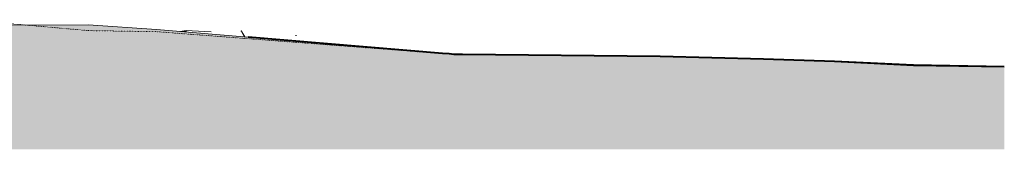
# Model space of a CAD drawing. Header units: millimetres. Extents: x -14541 to 215560, y -3285 to 6136.
# Tile 30 of 50: x 87600 to 109110, y -2762 to 74. Entities that reach past the tile are written whole.
import ezdxf

# ---------------------------------------------------------------- set-up
doc = ezdxf.new("R2010")
doc.units = ezdxf.units.MM
doc.linetypes.add('A-pointilles', pattern=[0.53, 0, -0.53])
for name, color, linetype, lineweight in [('C-TOPO-FNSH', 192, 'A-pointilles', 13), ('C-TOPO-PATT', 8, 'Continuous', 100), ('C-TOPO-SDVS', 7, 'Continuous', 13)]:
    doc.layers.add(name, color=color, linetype=linetype, lineweight=lineweight)

msp = doc.modelspace()

# ---------------------------------------------------------------- hatches: boundary and pattern name
at = {"layer": 'C-TOPO-PATT', "lineweight": 13}
h = msp.add_hatch(dxfattribs=at)
h.set_pattern_fill('FP_26', color=256, style=0, pattern_type=2)
h.set_pattern_definition([(45, (64698.24, 6040.61), (213.84253, 356.40374), [1612.9, -806.45]), (135, (64698.24, 6040.61), (213.84253, -356.40374), [1612.9, -806.45])])
h.paths.add_polyline_path([(107360.4, -2762.3), (109109.6, -2762.3), (109109.6, -958.9), (107123.8, -927), (105403.6, -843.6), (103848.8, -793.2), (101593.2, -732.7), (97086.4, -688.6), (96979.3, -675.7), (96827.5, -667.2), (90588.6, -142.5), (89092.5, -40.2), (86531.3, -45), (86531.3, -605), (60428.1, -605), (60428.1, -48.5), (59420.2, -50), (56659.7, -50), (53899.2, -43.6), (51216.4, -39.5), (50218.5, -0.7), (50218.5, -2762.3), (105672.1, -2762.3)])
h = msp.add_hatch(dxfattribs=at)
h.set_pattern_fill('FP_27', color=256, style=0, pattern_type=2)
h.set_pattern_definition([(0, (61840.74, 3183.11), (158.75, 158.75), [158.75, -158.75]), (0, (61840.74, 3242.64), (158.75, 158.75), [158.75, -158.75]), (0, (61840.74, 3302.18), (158.75, 158.75), [158.75, -158.75]), (90, (61860.58, 3322.02), (-158.75, 158.75), [158.75, -158.75]), (90, (61920.12, 3322.02), (-158.75, 158.75), [158.75, -158.75]), (90, (61979.65, 3322.02), (-158.75, 158.75), [158.75, -158.75])])
h.paths.add_polyline_path([(109109.6, -958.9), (109109.6, -948.9), (107123.8, -917), (105403.6, -833.6), (103848.8, -783.2), (101593.2, -722.7), (97086.4, -678.6), (96979.3, -665.7), (96833.8, -657.7), (92589.6, -300.8), (92589.6, -310.8), (96833.8, -667.7), (96979.3, -675.7), (97086.4, -688.6), (97377.4, -691.9), (101593.2, -732.7), (103848.8, -793.2), (105428.9, -844.8), (107123.8, -927)])

# ---------------------------------------------------------------- linework, layer by layer
at = {"layer": 'C-TOPO-FNSH', "color": 40}
for p, q in [((89092.5, -165.4), (86407.6, 73.7)), ((90588.6, -189), (89092.5, -165.4)), ((96833.8, -667.7), (90588.6, -189)), ((96979.3, -675.7), (96833.8, -667.7)), ((97086.4, -688.6), (96979.3, -675.7)), ((97275.6, -690.9), (97086.4, -688.6)), ((101593.2, -732.7), (97275.6, -690.9)), ((103848.8, -793.2), (101593.2, -732.7)), ((105403.6, -843.6), (103848.8, -793.2)), ((107123.8, -927), (105403.6, -843.6)), ((109109.6, -958.9), (107123.8, -927))]:
    msp.add_line(p, q, dxfattribs=at)
at = {"layer": 'C-TOPO-FNSH', "color": 7, "linetype": 'Continuous'}
for p, q in [((89092.5, -40.2), (86531.3, -45)), ((90588.6, -142.5), (89092.5, -40.2)), ((92589.6, -310.8), (90588.6, -142.5))]:
    msp.add_line(p, q, dxfattribs=at)
at = {"layer": 'C-TOPO-FNSH', "color": 250, "linetype": 'Continuous', "lineweight": 25}
for p, q in [((96833.8, -657.7), (92589.6, -300.8)), ((92589.6, -300.8), (92589.6, -310.8)), ((92589.6, -310.8), (96833.8, -667.7)), ((96979.3, -665.7), (96833.8, -657.7)), ((96833.8, -667.7), (96979.3, -675.7)), ((97086.4, -678.6), (96979.3, -665.7)), ((96979.3, -675.7), (97086.4, -688.6)), ((97275.6, -680.9), (97086.4, -678.6)), ((97086.4, -688.6), (97275.6, -690.9)), ((101593.2, -722.7), (97275.6, -680.9)), ((97275.6, -690.9), (101593.2, -732.7)), ((103848.8, -783.2), (101593.2, -722.7)), ((101593.2, -732.7), (103848.8, -793.2)), ((105403.6, -833.6), (103848.8, -783.2)), ((103848.8, -793.2), (105403.6, -843.6)), ((107123.8, -917), (105403.6, -833.6)), ((105403.6, -843.6), (107123.8, -927)), ((109109.6, -948.9), (107123.8, -917)), ((107123.8, -927), (109109.6, -958.9))]:
    msp.add_line(p, q, dxfattribs=at)
at = {"layer": 'C-TOPO-SDVS'}
for p, q in [((91101.2, -183.7), (91245.1, -166)), ((91245.1, -176), (91157, -186.8)), ((91245.1, -166), (91370.3, -172)), ((91370.3, -172), (91785.9, -191.6)), ((92440.1, -173.6), (92446.1, -172.5)), ((92440.1, -173.6), (92440.1, -182.6)), ((92446.1, -172.5), (92451.1, -191.1)), ((92451.1, -201.1), (92446.1, -182.5)), ((92451.1, -191.1), (92518.2, -304.8)), ((92512, -304.3), (92451.1, -201.1)), ((92561.6, -308.4), (92589.6, -300.8)), ((93625.9, -271.5), (93645.4, -273.3)), ((93645.4, -273.3), (93646.4, -273.9))]:
    msp.add_line(p, q, dxfattribs=at)

doc.saveas('drawing.dxf')
